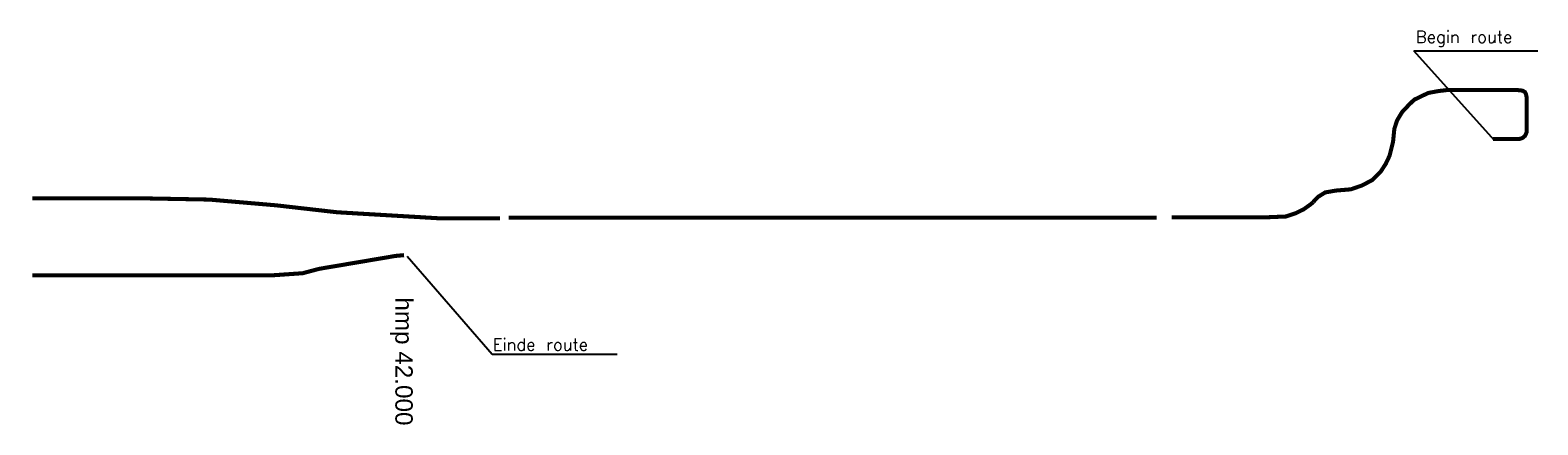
# Model space of a CAD drawing. Header units: metres. Extents: x 361 to 11174, y -425 to 2688.
# Tile 4 of 4: x 8569 to 11174, y 1847 to 2529. Entities that reach past the tile are written whole.
import ezdxf

# ---------------------------------------------------------------- set-up
doc = ezdxf.new("R2010")
doc.units = ezdxf.units.M
doc.linetypes.add('ACAD_ISO03W100', pattern=[30, 12, -18])
doc.layers.add('Tekenwerk', color=18, linetype='Continuous')
doc.styles.add('SASBO', font='TXT.SHX')
doc.styles.add('style1', font='swiss.ttf')

msp = doc.modelspace()

# ---------------------------------------------------------------- linework, layer by layer
at = {"color": 5, "linetype": 'ACAD_ISO03W100', "ltscale": 0.05, "const_width": 7, "flags": 128}
msp.add_lwpolyline([(11096.5, 2340.5), (11141.6, 2340.5), (11147.2, 2342.2), (11152, 2346.2), (11154.6, 2352), (11155, 2357.4), (11155, 2410), (11154.8, 2411.9), (11153.7, 2418), (11151.9, 2421.6), (11147.4, 2424.2), (11137.8, 2425.3), (11017.7, 2425.3), (11002.2, 2423.4), (10984.7, 2420.2), (10960.4, 2408.5), (10951.2, 2399.6), (10939.2, 2386.8), (10930.7, 2372.4), (10926.1, 2358.3), (10923.9, 2336), (10917.7, 2311.4), (10911.1, 2297.4), (10902.6, 2284.5), (10887.6, 2269.6), (10870.3, 2260.4), (10850.9, 2253.7), (10825.4, 2251.6), (10806.7, 2248.4), (10794.6, 2240.9), (10786.1, 2232.1)], dxfattribs=at)
at = {"color": 1, "const_width": 7}
for points in [[(9380.5, 2203.7), (9274.9, 2203.7), (9098.9, 2214.1), (8993.5, 2226.1), (8878.2, 2236), (8760.3, 2238.2), (8572.4, 2238.2)], [(10786.2, 2231.7), (10781.3, 2227.7), (10769.1, 2219), (10755.2, 2212.3), (10738.6, 2206.8), (10705.5, 2205.4), (10541, 2205.4)], [(10515.6, 2204.9), (9395.3, 2204.9)], [(8572.1, 2105.3), (8989, 2105.3), (9039.7, 2108.8), (9067.7, 2116.3), (9200.2, 2138.7), (9214.7, 2140)]]:
    msp.add_lwpolyline(points, dxfattribs=at)
at = {"layer": 'Tekenwerk', "color": 18}
for p, q in [((11099.1, 2338.3), (10959.5, 2493.2)), ((10959.5, 2493.2), (11174.1, 2493.2)), ((9220.2, 2138.4), (9366.8, 1968.9)), ((9366.8, 1968.9), (9583.1, 1968.9))]:
    msp.add_line(p, q, dxfattribs=at)

# ---------------------------------------------------------------- texts
at = {"color": 18, "insert": (9229.7, 2067.1), "char_height": 30, "width": 230, "attachment_point": 1, "rotation": 270, "style": 'style1'}
msp.add_mtext('hmp 42.000', dxfattribs=at)
at = {"layer": 'Tekenwerk', "color": 18, "linetype": 'Continuous', "style": 'SASBO'}
for s, p in [('Begin route', (10963.3, 2506.6, 43976.6)), ('Einde route', (9367.9, 1975.1, 43976.6))]:
    msp.add_text(s, height=20.806, dxfattribs=at).set_placement(p)

doc.saveas('drawing.dxf')
